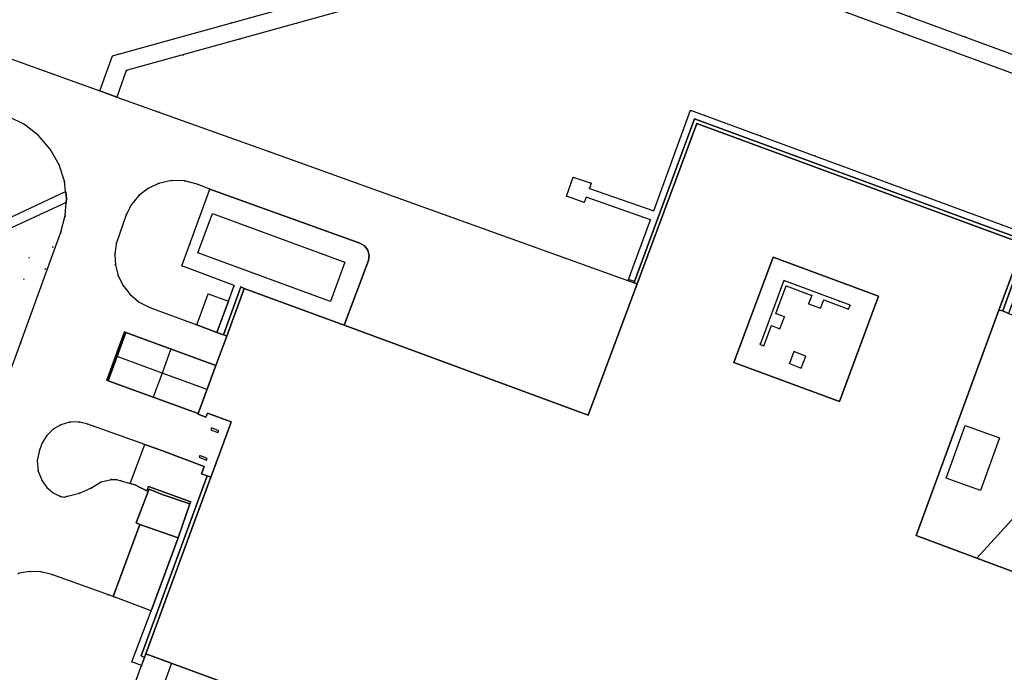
# Model space of a CAD drawing. Header units: metres. Extents: x 174791 to 179073, y 406431 to 409043.
# Tile 197 of 256: x 176715 to 176823, y 408322 to 408394. Entities that reach past the tile are written whole.
import ezdxf

# ---------------------------------------------------------------- set-up
doc = ezdxf.new("R2010")
doc.units = ezdxf.units.M
doc.linetypes.add('DOT', pattern=[6.35, 0, -6.35])
for name, color, linetype in [('overigbouwwerk_overkapping', 254, 'Continuous'), ('panden', 254, 'Continuous'), ('scheiding_grondkering', 254, 'Continuous'), ('terreindeelbegroeid', 254, 'DOT'), ('wegdeel_molgoot', 254, 'Continuous'), ('wegdeel_opstelplaats', 254, 'Continuous'), ('wegdeel_platform_vliegverkeer', 254, 'Continuous'), ('wegdeel_rijbaan', 254, 'Continuous'), ('wegdeel_voetpad', 254, 'Continuous'), ('weginrichtingselement_voeg_vliegtuigverharding', 254, 'Continuous')]:
    doc.layers.add(name, color=color, linetype=linetype)

msp = doc.modelspace()

# ---------------------------------------------------------------- linework, layer by layer
at = {"layer": 'overigbouwwerk_overkapping'}
for points in [[(176745.862, 408364.044, 0), (176734.318, 408368.29, 0), (176735.938, 408372.589, 0), (176747.448, 408368.356, 0), (176750.467, 408367.246, 0), (176748.881, 408362.934, 0)], [(176820.232, 408342.191, 0), (176816.466, 408343.542, 0), (176818.545, 408349.331, 0), (176822.31, 408347.979, 0)]]:
    msp.add_polyline3d(points, close=True, dxfattribs=at)
at = {"layer": 'panden'}
msp.add_polyline3d([(176826.723, 408310.038, 0), (176819.608, 408290.744, 0), (176728.622, 408324.264, 0), (176735.759, 408343.65, 0), (176736.08, 408344.521, 0), (176737.832, 408349.281, 0), (176737.991, 408349.713, 0), (176735.368, 408350.676, 0), (176735.209, 408350.244, 0), (176734.336, 408350.565, 0), (176734.362, 408350.637, 0), (176736.296, 408355.902, 0), (176737.485, 408359.14, 0), (176739.405, 408364.368, 0), (176750.385, 408360.318, 0), (176777.168, 408350.438, 0), (176782.524, 408364.86, 0), (176789.072, 408382.49, 0), (176824.922, 408369.275, 0), (176822.246, 408361.999, 0), (176813.138, 408337.231, 0), (176819.811, 408334.754, 0), (176837.025, 408328.363, 0)], dxfattribs=at)
for points in [[(176793.149, 408356.247, 0), (176804.726, 408351.947, 0), (176809.022, 408363.515, 0), (176797.445, 408367.815, 0)], [(176727.943, 408338.467, 0), (176727.548, 408338.615, 0), (176728.853, 408342.09, 0), (176728.976, 408342.338, 0), (176730.416, 408341.758, 0), (176733.452, 408340.704, 0), (176732.167, 408337.001, 0)], [(176727.943, 408338.467, 0), (176732.167, 408337.001, 0), (176729.176, 408328.963, 0), (176725.022, 408330.528, 0)]]:
    msp.add_polyline3d(points, close=True, dxfattribs=at)
at = {"layer": 'scheiding_grondkering'}
for points in [[(176735.809, 408349.045, 0), (176735.733, 408348.859, 0), (176736.529, 408348.539, 0), (176736.603, 408348.725, 0), (176735.809, 408349.045, 0)], [(176734.547, 408346.027, 0), (176734.471, 408345.841, 0), (176735.267, 408345.521, 0), (176735.341, 408345.707, 0), (176734.547, 408346.027, 0)]]:
    msp.add_polyline3d(points, dxfattribs=at)
at = {"layer": 'terreindeelbegroeid'}
for points in [[(176867.01, 408374.17, 0), (176781.52, 408405.617, 0), (176724.96, 408389.915, 0), (176723.552, 408386.064, 0), (176709.285, 408391.191, 0)], [(176826.357, 408369.971, 0), (176788.405, 408383.937, 0), (176784.346, 408372.884, 0), (176777.287, 408375.341, 0), (176777.483, 408375.92, 0), (176775.505, 408376.585, 0), (176774.779, 408374.501, 0), (176776.725, 408373.81, 0), (176776.948, 408374.381, 0), (176783.996, 408371.899, 0), (176781.571, 408365.36, 0), (176782.249, 408365.133, 0), (176782.192, 408364.979, 0), (176742.315, 408379.322, 0), (176725.43, 408385.389, 0), (176726.458, 408388.281, 0), (176781.406, 408403.547, 0), (176865.58, 408372.583, 0)], [(176713.517, 408383.256, 0), (176715.282, 408382.376, 0), (176716.838, 408381.163, 0), (176718.122, 408379.666, 0), (176719.084, 408377.944, 0), (176719.668, 408376.142, 0), (176719.808, 408374.997, 0), (176706.484, 408368.76, 0)]]:
    msp.add_polyline3d(points, dxfattribs=at)
for points in [[(176735.635, 408375.263, 0), (176732.559, 408366.836, 0), (176738.32, 408364.694, 0), (176737.694, 408362.972, 0), (176735.455, 408363.795, 0), (176734.195, 408360.363, 0), (176729.038, 408362.281, 0), (176727.886, 408362.876, 0), (176726.889, 408363.703, 0), (176726.091, 408364.725, 0), (176725.571, 408365.783, 0), (176725.267, 408366.922, 0), (176725.191, 408368.099, 0), (176725.346, 408369.268, 0), (176726.458, 408372.466, 0), (176727.044, 408373.59, 0), (176727.854, 408374.565, 0), (176728.852, 408375.346, 0), (176729.993, 408375.899, 0), (176731.408, 408376.22, 0), (176732.858, 408376.189, 0), (176734.258, 408375.81, 0)], [(176708.183, 408353.413, 0), (176707.271, 408353.196, 0), (176706.838, 408353.348, 0), (176706.57, 408353.442, 0), (176703.649, 408359.604, 0), (176703.512, 408359.895, 0), (176717.586, 408366.498, 0), (176718.403, 408368.932, 0), (176704.065, 408362.318, 0), (176703.955, 408362.52, 0), (176702.434, 408365.756, 0), (176719.867, 408373.819, 0), (176719.765, 408372.373, 0), (176719.275, 408370.543, 0), (176713.396, 408354.332, 0), (176712.981, 408353.663, 0), (176712.345, 408353.199, 0), (176711.573, 408353.008, 0), (176710.786, 408353.125, 0), (176710.253, 408353.307, 0), (176708.69, 408353.533, 0)], [(176703.649, 408359.604, 0), (176691.831, 408354.058, 0), (176691.694, 408354.351, 0), (176690.764, 408356.332, 0), (176703.955, 408362.52, 0), (176704.065, 408362.318, 0), (176718.403, 408368.932, 0), (176717.586, 408366.498, 0), (176703.512, 408359.895, 0)], [(176796.438, 408358.065, 0), (176796.016, 408358.222, 0), (176798.62, 408365.234, 0), (176805.894, 408362.532, 0), (176805.738, 408362.111, 0), (176803.01, 408363.124, 0), (176802.662, 408362.186, 0), (176801.35, 408362.674, 0), (176801.698, 408363.611, 0), (176798.886, 408364.655, 0), (176797.754, 408361.609, 0), (176798.691, 408361.261, 0), (176798.204, 408359.948, 0), (176797.267, 408360.296, 0)], [(176799.236, 408356.12, 0), (176799.723, 408357.432, 0), (176801.035, 408356.945, 0), (176800.548, 408355.632, 0)], [(176728.482, 408347.244, 0), (176726.907, 408342.957, 0), (176725.896, 408343.247, 0), (176725.369, 408343.375, 0), (176724.827, 408343.402, 0), (176723.7, 408343.151, 0), (176722.565, 408342.422, 0), (176721.326, 408341.888, 0), (176720.016, 408341.565, 0), (176719.686, 408341.455, 0), (176719.376, 408341.487, 0), (176719.257, 408341.531, 0), (176718.451, 408341.935, 0), (176717.759, 408342.512, 0), (176717.217, 408343.232, 0), (176716.785, 408344.309, 0), (176716.688, 408345.466, 0), (176716.934, 408346.6, 0), (176717.234, 408347.403, 0), (176717.75, 408348.23, 0), (176718.45, 408348.908, 0), (176719.293, 408349.398, 0), (176720.223, 408349.669, 0), (176721.191, 408349.709, 0), (176722.14, 408349.516, 0)], [(176725.022, 408330.528, 0), (176729.176, 408328.963, 0), (176727.068, 408323.378, 0), (176728.15, 408322.958, 0), (176719.154, 408298.543, 0), (176716.368, 408300.273, 0), (176715.403, 408301.262, 0), (176714.629, 408302.408, 0), (176710.733, 408308.237, 0), (176707.467, 408313.264, 0), (176706.86, 408315.08, 0), (176706.642, 408316.982, 0), (176706.785, 408318.697, 0), (176707.244, 408320.355, 0), (176710.595, 408329.393, 0), (176711.266, 408330.668, 0), (176712.217, 408331.75, 0), (176713.396, 408332.578, 0), (176714.565, 408333.059, 0), (176715.808, 408333.289, 0), (176717.071, 408333.257, 0), (176718.301, 408332.966, 0)]]:
    msp.add_polyline3d(points, close=True, dxfattribs=at)
at = {"layer": 'wegdeel_molgoot'}
msp.add_polyline3d([(176726.417, 408359.54, 0), (176724.487, 408354.221, 0), (176724.321, 408354.282, 0), (176726.276, 408359.592, 0)], close=True, dxfattribs=at)
at = {"layer": 'wegdeel_opstelplaats'}
for points in [[(176737.694, 408362.972, 0), (176736.418, 408359.537, 0), (176734.195, 408360.363, 0), (176735.455, 408363.795, 0)], [(176830.522, 408346.51, 0), (176819.811, 408334.754, 0), (176813.138, 408337.231, 0), (176822.246, 408361.999, 0), (176822.67, 408361.899, 0), (176823.307, 408361.603, 0), (176825.009, 408360.996, 0), (176825.067, 408360.109, 0), (176825.239, 408359.237, 0), (176830.593, 408347.543, 0), (176830.673, 408347.005, 0)], [(176736.296, 408355.902, 0), (176734.362, 408350.637, 0), (176724.487, 408354.221, 0), (176726.417, 408359.54, 0)]]:
    msp.add_polyline3d(points, close=True, dxfattribs=at)
at = {"layer": 'wegdeel_platform_vliegverkeer'}
msp.add_polyline3d([(176780.039, 408218.124, 0), (176791.138, 408248.269, 0), (176790.344, 408250, 0), (176785.418, 408260.734, 0), (176785.056, 408261.523, 0), (176741.506, 408277.461, 0), (176735.574, 408279.632, 0), (176729.156, 408281.981, 0), (176723.336, 408284.111, 0), (176714.966, 408287.174, 0), (176717.071, 408292.887, 0), (176719.154, 408298.543, 0), (176728.15, 408322.958, 0), (176728.477, 408323.847, 0), (176728.622, 408324.264, 0), (176819.608, 408290.744, 0), (176819.369, 408290.094, 0), (176819.046, 408289.213, 0), (176810.159, 408265.015, 0), (176807.987, 408259.004, 0), (176805.828, 408253.174, 0), (176804.652, 408250, 0), (176791.311, 408213.984, 0)], dxfattribs=at)
at = {"layer": 'wegdeel_rijbaan'}
for points in [[(176709.285, 408391.191, 0), (176723.552, 408386.064, 0), (176725.43, 408385.389, 0), (176742.315, 408379.322, 0), (176782.192, 408364.979, 0), (176782.524, 408364.86, 0), (176777.168, 408350.438, 0), (176750.385, 408360.318, 0), (176753.043, 408367.42, 0), (176753.13, 408367.997, 0), (176752.985, 408368.562, 0), (176752.625, 408369.033, 0), (176752.108, 408369.323, 0), (176735.635, 408375.263, 0), (176734.258, 408375.81, 0), (176732.858, 408376.189, 0), (176731.408, 408376.22, 0), (176729.993, 408375.899, 0), (176728.852, 408375.346, 0), (176727.854, 408374.565, 0), (176727.044, 408373.59, 0), (176726.458, 408372.466, 0), (176725.346, 408369.268, 0), (176725.191, 408368.099, 0), (176725.267, 408366.922, 0), (176725.571, 408365.783, 0), (176726.091, 408364.725, 0), (176726.889, 408363.703, 0), (176727.886, 408362.876, 0), (176729.038, 408362.281, 0), (176734.195, 408360.363, 0), (176736.418, 408359.537, 0), (176737.147, 408359.266, 0), (176737.485, 408359.14, 0), (176736.296, 408355.902, 0), (176726.417, 408359.54, 0), (176726.276, 408359.592, 0), (176724.321, 408354.282, 0), (176724.487, 408354.221, 0), (176734.362, 408350.637, 0), (176734.336, 408350.565, 0), (176735.209, 408350.244, 0), (176735.368, 408350.676, 0), (176737.991, 408349.713, 0), (176737.832, 408349.281, 0), (176736.08, 408344.521, 0), (176735.759, 408343.65, 0), (176735.356, 408343.799, 0), (176734.727, 408344.03, 0), (176735.017, 408344.818, 0), (176730.243, 408346.613, 0), (176729.396, 408346.916, 0), (176728.482, 408347.244, 0), (176722.14, 408349.516, 0), (176721.191, 408349.709, 0), (176720.223, 408349.669, 0), (176719.293, 408349.398, 0), (176718.45, 408348.908, 0), (176717.75, 408348.23, 0), (176717.234, 408347.403, 0), (176716.934, 408346.6, 0), (176716.688, 408345.466, 0), (176716.785, 408344.309, 0), (176717.217, 408343.232, 0), (176717.759, 408342.512, 0), (176718.451, 408341.935, 0), (176719.257, 408341.531, 0), (176719.376, 408341.487, 0), (176719.686, 408341.455, 0), (176720.016, 408341.565, 0), (176721.326, 408341.888, 0), (176722.565, 408342.422, 0), (176723.7, 408343.151, 0), (176724.827, 408343.402, 0), (176725.369, 408343.375, 0), (176725.896, 408343.247, 0), (176726.907, 408342.957, 0), (176727.429, 408342.808, 0), (176727.848, 408342.596, 0), (176728.658, 408342.188, 0), (176728.719, 408342.158, 0), (176728.891, 408342.627, 0), (176733.532, 408340.922, 0), (176733.452, 408340.704, 0), (176730.416, 408341.758, 0), (176728.976, 408342.338, 0), (176728.853, 408342.09, 0), (176727.548, 408338.615, 0), (176727.943, 408338.467, 0), (176725.022, 408330.528, 0), (176718.301, 408332.966, 0), (176717.071, 408333.257, 0), (176715.808, 408333.289, 0), (176714.565, 408333.059, 0)], [(176713.396, 408354.332, 0), (176719.275, 408370.543, 0), (176719.765, 408372.373, 0), (176719.867, 408373.819, 0), (176719.898, 408374.262, 0), (176719.813, 408374.955, 0), (176719.808, 408374.997, 0), (176719.668, 408376.142, 0), (176719.084, 408377.944, 0), (176718.122, 408379.666, 0), (176716.838, 408381.163, 0), (176715.282, 408382.376, 0), (176713.517, 408383.256, 0)], [(176837.025, 408328.363, 0), (176819.811, 408334.754, 0), (176830.522, 408346.51, 0)]]:
    msp.add_polyline3d(points, dxfattribs=at)
at = {"layer": 'wegdeel_voetpad'}
for points in [[(176888.225, 408329.325, 0), (176887.586, 408329.015, 0), (176886.38, 408328.606, 0), (176865.58, 408372.583, 0), (176781.406, 408403.547, 0), (176726.458, 408388.281, 0), (176725.43, 408385.389, 0), (176723.552, 408386.064, 0), (176724.96, 408389.915, 0), (176781.52, 408405.617, 0), (176867.01, 408374.17, 0)], [(176823.307, 408361.603, 0), (176822.67, 408361.899, 0), (176825.413, 408369.516, 0), (176788.84, 408382.999, 0), (176782.249, 408365.133, 0), (176781.571, 408365.36, 0), (176783.996, 408371.899, 0), (176776.948, 408374.381, 0), (176776.725, 408373.81, 0), (176774.779, 408374.501, 0), (176775.505, 408376.585, 0), (176777.483, 408375.92, 0), (176777.287, 408375.341, 0), (176784.346, 408372.884, 0), (176788.405, 408383.937, 0), (176826.357, 408369.971, 0)], [(176822.67, 408361.899, 0), (176822.246, 408361.999, 0), (176824.922, 408369.275, 0), (176789.072, 408382.49, 0), (176782.524, 408364.86, 0), (176782.192, 408364.979, 0), (176782.249, 408365.133, 0), (176788.84, 408382.999, 0), (176825.413, 408369.516, 0)], [(176753.043, 408367.42, 0), (176750.385, 408360.318, 0), (176739.405, 408364.368, 0), (176739.043, 408364.531, 0), (176737.147, 408359.266, 0), (176736.418, 408359.537, 0), (176737.694, 408362.972, 0), (176738.32, 408364.694, 0), (176732.559, 408366.836, 0), (176735.635, 408375.263, 0), (176752.108, 408369.323, 0), (176752.625, 408369.033, 0), (176752.985, 408368.562, 0), (176753.13, 408367.997, 0)], [(176719.867, 408373.819, 0), (176702.434, 408365.756, 0), (176702.007, 408366.665, 0), (176701.939, 408366.81, 0), (176702.085, 408366.877, 0), (176706.353, 408368.828, 0), (176706.484, 408368.76, 0), (176719.808, 408374.997, 0), (176719.813, 408374.955, 0), (176719.898, 408374.262, 0)], [(176804.726, 408351.947, 0), (176793.149, 408356.247, 0), (176797.445, 408367.815, 0), (176809.022, 408363.515, 0)], [(176739.405, 408364.368, 0), (176737.485, 408359.14, 0), (176737.147, 408359.266, 0), (176739.043, 408364.531, 0)], [(176796.016, 408358.222, 0), (176796.438, 408358.065, 0), (176797.267, 408360.296, 0), (176798.204, 408359.948, 0), (176798.691, 408361.261, 0), (176797.754, 408361.609, 0), (176798.886, 408364.655, 0), (176801.698, 408363.611, 0), (176801.35, 408362.674, 0), (176802.662, 408362.186, 0), (176803.01, 408363.124, 0), (176805.738, 408362.111, 0), (176805.894, 408362.532, 0), (176798.62, 408365.234, 0)], [(176799.236, 408356.12, 0), (176800.548, 408355.632, 0), (176801.035, 408356.945, 0), (176799.723, 408357.432, 0)], [(176735.356, 408343.799, 0), (176728.111, 408324.015, 0), (176728.477, 408323.847, 0), (176728.15, 408322.958, 0), (176727.068, 408323.378, 0), (176729.176, 408328.963, 0), (176732.167, 408337.001, 0), (176733.452, 408340.704, 0), (176733.532, 408340.922, 0), (176728.891, 408342.627, 0), (176728.719, 408342.158, 0), (176728.658, 408342.188, 0), (176727.848, 408342.596, 0), (176727.429, 408342.808, 0), (176726.907, 408342.957, 0), (176728.482, 408347.244, 0), (176729.396, 408346.916, 0), (176730.243, 408346.613, 0), (176735.017, 408344.818, 0), (176734.727, 408344.03, 0)], [(176735.759, 408343.65, 0), (176728.622, 408324.264, 0), (176728.477, 408323.847, 0), (176728.111, 408324.015, 0), (176735.356, 408343.799, 0)]]:
    msp.add_polyline3d(points, close=True, dxfattribs=at)
at = {"layer": 'weginrichtingselement_voeg_vliegtuigverharding'}
for p, q in [((176730.391, 408355.075), (176725.452, 408356.881)), ((176731.357, 408357.721), (176730.391, 408355.075)), ((176730.391, 408355.075), (176729.425, 408352.429)), ((176735.329, 408353.269), (176730.391, 408355.075))]:
    msp.add_line(p, q, dxfattribs=at)
msp.add_polyline3d([(176731.437, 408323.227, 0), (176730.393, 408320.409, 0), (176729.351, 408317.595, 0), (176728.309, 408314.782, 0), (176727.267, 408311.969, 0), (176726.225, 408309.156, 0), (176725.183, 408306.343, 0), (176724.141, 408303.53, 0), (176723.098, 408300.717, 0), (176721.916, 408297.523, 0), (176720.894, 408294.765, 0), (176719.821, 408291.868, 0), (176718.748, 408288.972, 0), (176717.71, 408286.17, 0)], dxfattribs=at)

doc.saveas('drawing.dxf')
